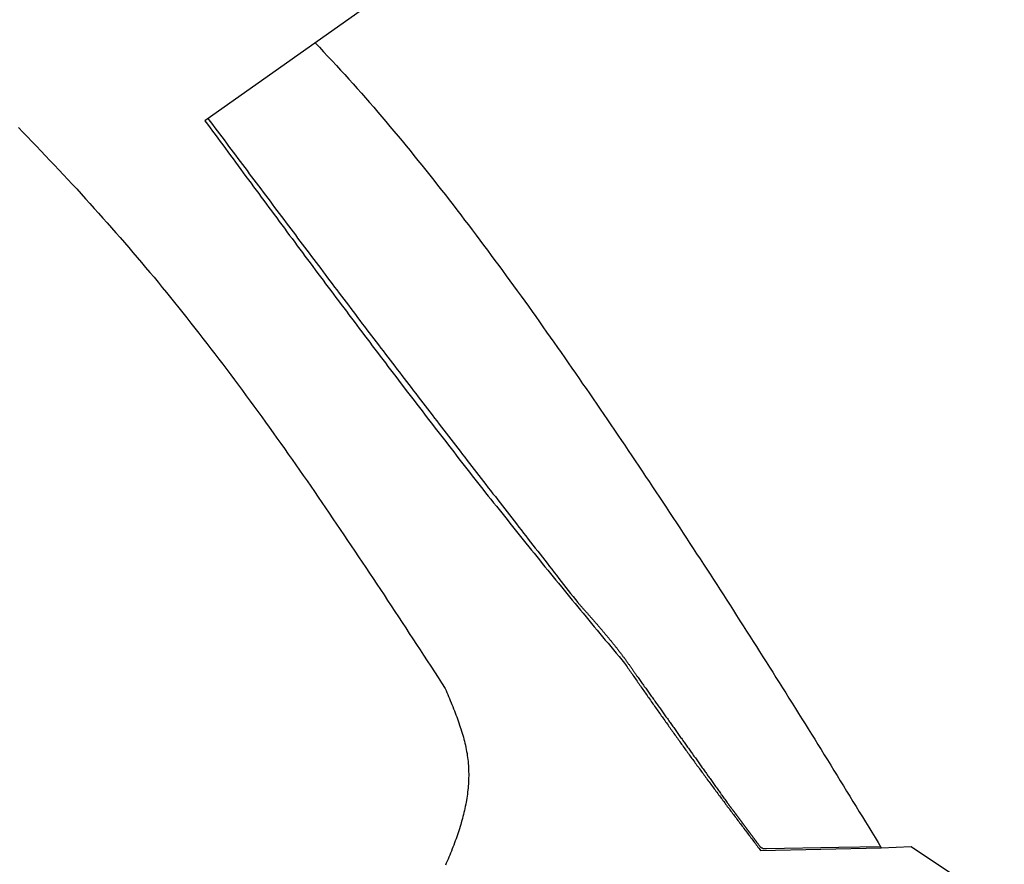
# Model space of a CAD drawing. Extents: x 562 to 7231, y 5767 to 12226.
# Tile 81 of 83: x 5182 to 5658, y 11056 to 11465. Entities that reach past the tile are written whole.
import ezdxf

# ---------------------------------------------------------------- set-up
doc = ezdxf.new("R2010")
doc.units = 0
doc.layers.add('CAR', color=10, linetype='CONTINUOUS')

msp = doc.modelspace()

# ---------------------------------------------------------------- linework, layer by layer
at = {"layer": 'CAR'}
for p, q in [((5363.173, 11480.724), (5271.286, 11415.805)), ((5540.082, 11063.039), (5598.47, 11064.386)), ((5542.967, 11063.967), (5577.987, 11064.62)), ((5577.987, 11064.62), (5598.073, 11065.036)), ((5598.47, 11064.386), (5612.96, 11065.038)), ((5612.96, 11065.038), (5657.953, 11034.953))]:
    msp.add_line(p, q, dxfattribs=at)
for points in [[(5324.62, 11453.5, 0), (5326.68, 11451.3, 0), (5328.74, 11449.1, 0), (5330.79, 11446.9, 0), (5332.84, 11444.7, 0), (5334.88, 11442.5, 0), (5336.91, 11440.3, 0), (5338.93, 11438.1, 0), (5340.95, 11435.9, 0), (5342.97, 11433.6, 0), (5344.97, 11431.4, 0), (5346.97, 11429.1, 0), (5348.97, 11426.8, 0), (5350.95, 11424.6, 0), (5352.94, 11422.3, 0), (5354.91, 11420, 0), (5356.88, 11417.7, 0), (5358.84, 11415.4, 0), (5360.8, 11413, 0), (5362.75, 11410.7, 0), (5364.7, 11408.4, 0), (5366.64, 11406.1, 0), (5368.57, 11403.7, 0), (5370.5, 11401.4, 0), (5372.42, 11399, 0), (5374.34, 11396.6, 0), (5376.25, 11394.3, 0), (5378.16, 11391.9, 0), (5380.06, 11389.5, 0), (5381.95, 11387.1, 0), (5383.84, 11384.7, 0), (5385.73, 11382.3, 0), (5387.61, 11379.9, 0), (5389.48, 11377.5, 0), (5391.35, 11375.1, 0), (5393.22, 11372.7, 0), (5395.08, 11370.3, 0), (5396.93, 11367.8, 0), (5398.78, 11365.4, 0), (5400.62, 11363, 0), (5402.46, 11360.5, 0), (5404.3, 11358.1, 0), (5406.13, 11355.7, 0), (5407.96, 11353.2, 0), (5409.78, 11350.7, 0), (5411.59, 11348.3, 0), (5413.41, 11345.8, 0), (5415.21, 11343.4, 0), (5417.02, 11340.9, 0), (5418.82, 11338.4, 0), (5420.61, 11336, 0), (5422.4, 11333.5, 0), (5424.19, 11331, 0), (5425.97, 11328.5, 0), (5427.75, 11326.1, 0), (5429.52, 11323.6, 0), (5431.29, 11321.1, 0), (5433.06, 11318.6, 0), (5434.82, 11316.1, 0), (5436.58, 11313.6, 0), (5438.34, 11311.2, 0), (5440.09, 11308.7, 0), (5441.84, 11306.2, 0), (5443.58, 11303.7, 0), (5445.32, 11301.2, 0), (5447.06, 11298.7, 0), (5448.79, 11296.2, 0), (5450.52, 11293.7, 0), (5452.25, 11291.2, 0), (5453.98, 11288.7, 0), (5455.7, 11286.3, 0), (5457.41, 11283.8, 0), (5459.13, 11281.3, 0), (5460.84, 11278.8, 0), (5462.55, 11276.3, 0), (5464.25, 11273.8, 0), (5465.95, 11271.3, 0), (5467.65, 11268.8, 0), (5469.34, 11266.3, 0), (5471.04, 11263.8, 0), (5472.73, 11261.3, 0), (5474.41, 11258.9, 0), (5476.09, 11256.4, 0), (5477.77, 11253.9, 0), (5479.45, 11251.4, 0), (5481.12, 11248.9, 0), (5482.79, 11246.4, 0), (5484.46, 11243.9, 0), (5486.13, 11241.4, 0), (5487.79, 11238.9, 0), (5489.45, 11236.4, 0), (5491.11, 11233.9, 0), (5492.76, 11231.4, 0), (5494.41, 11229, 0), (5496.06, 11226.5, 0), (5497.7, 11224, 0), (5499.35, 11221.5, 0), (5500.99, 11219, 0), (5502.62, 11216.5, 0), (5504.26, 11214, 0), (5505.89, 11211.5, 0), (5507.52, 11209, 0), (5509.15, 11206.5, 0), (5510.77, 11204, 0), (5512.39, 11201.5, 0), (5514.01, 11199, 0), (5515.63, 11196.6, 0), (5517.25, 11194.1, 0), (5518.86, 11191.6, 0), (5520.47, 11189.1, 0), (5522.08, 11186.6, 0), (5523.68, 11184.1, 0), (5525.28, 11181.6, 0), (5526.89, 11179.1, 0), (5528.48, 11176.6, 0), (5530.08, 11174.1, 0), (5531.67, 11171.6, 0), (5533.27, 11169.1, 0), (5534.86, 11166.6, 0), (5536.44, 11164.1, 0), (5538.03, 11161.7, 0), (5539.61, 11159.2, 0), (5541.19, 11156.7, 0), (5542.77, 11154.2, 0), (5544.35, 11151.7, 0), (5545.93, 11149.2, 0), (5547.5, 11146.7, 0), (5549.07, 11144.2, 0), (5550.64, 11141.7, 0), (5552.21, 11139.2, 0), (5553.77, 11136.7, 0), (5555.34, 11134.2, 0), (5556.9, 11131.7, 0), (5558.46, 11129.2, 0), (5560.02, 11126.7, 0), (5561.57, 11124.2, 0), (5563.13, 11121.8, 0), (5564.68, 11119.3, 0), (5566.23, 11116.8, 0), (5567.78, 11114.3, 0), (5569.33, 11111.8, 0), (5570.88, 11109.3, 0), (5572.42, 11106.8, 0), (5573.97, 11104.3, 0), (5575.51, 11101.8, 0), (5577.05, 11099.3, 0), (5578.59, 11096.8, 0), (5580.13, 11094.3, 0), (5581.66, 11091.8, 0), (5583.2, 11089.3, 0), (5584.73, 11086.8, 0), (5586.26, 11084.3, 0), (5587.79, 11081.8, 0), (5589.32, 11079.4, 0), (5590.85, 11076.9, 0), (5592.38, 11074.4, 0), (5593.9, 11071.9, 0), (5595.42, 11069.4, 0), (5596.95, 11066.9, 0), (5598.47, 11064.4, 0)], [(5271.29, 11415.8, 0), (5272.53, 11414.1, 0), (5273.77, 11412.4, 0), (5275, 11410.8, 0), (5276.24, 11409.1, 0), (5277.48, 11407.4, 0), (5278.72, 11405.7, 0), (5279.96, 11404.1, 0), (5281.2, 11402.4, 0), (5282.44, 11400.7, 0), (5283.68, 11399, 0), (5284.92, 11397.3, 0), (5286.16, 11395.7, 0), (5287.4, 11394, 0), (5288.64, 11392.3, 0), (5289.88, 11390.6, 0), (5291.12, 11388.9, 0), (5292.36, 11387.3, 0), (5293.6, 11385.6, 0), (5294.85, 11383.9, 0), (5296.09, 11382.2, 0), (5297.33, 11380.6, 0), (5298.57, 11378.9, 0), (5299.81, 11377.2, 0), (5301.05, 11375.5, 0), (5302.3, 11373.9, 0), (5303.54, 11372.2, 0), (5304.78, 11370.5, 0), (5306.02, 11368.8, 0), (5307.27, 11367.1, 0), (5308.51, 11365.5, 0), (5309.75, 11363.8, 0), (5311, 11362.1, 0), (5312.24, 11360.4, 0), (5313.49, 11358.8, 0), (5314.73, 11357.1, 0), (5315.98, 11355.4, 0), (5317.22, 11353.7, 0), (5318.47, 11352.1, 0), (5319.71, 11350.4, 0), (5320.96, 11348.7, 0), (5322.21, 11347.1, 0), (5323.45, 11345.4, 0), (5324.7, 11343.7, 0), (5325.95, 11342, 0), (5327.2, 11340.4, 0), (5328.45, 11338.7, 0), (5329.7, 11337, 0), (5330.95, 11335.4, 0), (5332.2, 11333.7, 0), (5333.45, 11332, 0), (5334.7, 11330.3, 0), (5335.95, 11328.7, 0), (5337.2, 11327, 0), (5338.46, 11325.3, 0), (5339.71, 11323.7, 0), (5340.96, 11322, 0), (5342.22, 11320.3, 0), (5343.47, 11318.7, 0), (5344.73, 11317, 0), (5345.98, 11315.3, 0), (5347.24, 11313.7, 0), (5348.49, 11312, 0), (5349.75, 11310.3, 0), (5351.01, 11308.7, 0), (5352.27, 11307, 0), (5353.53, 11305.4, 0), (5354.79, 11303.7, 0), (5356.05, 11302, 0), (5357.31, 11300.4, 0), (5358.57, 11298.7, 0), (5359.83, 11297, 0), (5361.1, 11295.4, 0), (5362.36, 11293.7, 0), (5363.62, 11292.1, 0), (5364.89, 11290.4, 0), (5366.15, 11288.7, 0), (5367.42, 11287.1, 0), (5368.69, 11285.4, 0), (5369.96, 11283.8, 0), (5371.22, 11282.1, 0), (5372.49, 11280.5, 0), (5373.76, 11278.8, 0), (5375.03, 11277.2, 0), (5376.31, 11275.5, 0), (5377.58, 11273.9, 0), (5378.85, 11272.2, 0), (5380.13, 11270.5, 0), (5381.4, 11268.9, 0), (5382.68, 11267.2, 0), (5383.95, 11265.6, 0), (5385.23, 11263.9, 0), (5386.51, 11262.3, 0), (5387.79, 11260.7, 0), (5389.07, 11259, 0), (5390.35, 11257.4, 0), (5391.63, 11255.7, 0), (5392.91, 11254.1, 0), (5394.19, 11252.4, 0), (5395.48, 11250.8, 0), (5396.76, 11249.1, 0), (5398.05, 11247.5, 0), (5399.33, 11245.9, 0), (5400.62, 11244.2, 0), (5401.91, 11242.6, 0), (5403.2, 11240.9, 0), (5404.49, 11239.3, 0), (5405.78, 11237.7, 0), (5407.08, 11236, 0), (5408.37, 11234.4, 0), (5409.66, 11232.8, 0), (5410.96, 11231.1, 0), (5412.26, 11229.5, 0), (5413.55, 11227.9, 0), (5414.85, 11226.2, 0), (5416.15, 11224.6, 0), (5417.45, 11223, 0), (5418.76, 11221.3, 0), (5420.06, 11219.7, 0), (5421.36, 11218.1, 0), (5422.67, 11216.4, 0), (5423.98, 11214.8, 0), (5425.28, 11213.2, 0), (5426.59, 11211.6, 0), (5427.9, 11209.9, 0), (5429.21, 11208.3, 0), (5430.52, 11206.7, 0), (5431.84, 11205.1, 0), (5433.15, 11203.5, 0), (5434.47, 11201.8, 0), (5435.78, 11200.2, 0), (5437.1, 11198.6, 0), (5438.42, 11197, 0), (5439.74, 11195.4, 0), (5441.06, 11193.8, 0), (5442.38, 11192.2, 0), (5443.7, 11190.5, 0), (5445.03, 11188.9, 0), (5446.35, 11187.3, 0), (5447.67, 11185.7, 0), (5449, 11184.1, 0), (5450.32, 11182.5, 0), (5451.65, 11180.9, 0), (5452.98, 11179.3, 0), (5454.31, 11177.7, 0), (5455.63, 11176, 0), (5456.96, 11174.4, 0), (5458.29, 11172.8, 0), (5459.62, 11171.2, 0), (5460.95, 11169.6, 0), (5462.28, 11168, 0), (5463.61, 11166.4, 0), (5464.94, 11164.8, 0), (5466.28, 11163.2, 0), (5467.61, 11161.6, 0), (5468.94, 11160, 0), (5470.27, 11158.4, 0), (5471.6, 11156.8, 0), (5472.93, 11155.2, 0), (5474.27, 11153.6, 0)], [(5272.78, 11416.9, 0), (5273.89, 11415.4, 0), (5275, 11413.9, 0), (5276.11, 11412.4, 0), (5277.22, 11410.9, 0), (5278.34, 11409.5, 0), (5279.45, 11408, 0), (5280.56, 11406.5, 0), (5281.67, 11405, 0), (5282.78, 11403.5, 0), (5283.89, 11402, 0), (5285, 11400.6, 0), (5286.11, 11399.1, 0), (5287.22, 11397.6, 0), (5288.34, 11396.1, 0), (5289.45, 11394.6, 0), (5290.56, 11393.2, 0), (5291.67, 11391.7, 0), (5292.78, 11390.2, 0), (5293.89, 11388.7, 0), (5295.01, 11387.2, 0), (5296.12, 11385.7, 0), (5297.23, 11384.3, 0), (5298.34, 11382.8, 0), (5299.45, 11381.3, 0), (5300.57, 11379.8, 0), (5301.68, 11378.3, 0), (5302.79, 11376.9, 0), (5303.9, 11375.4, 0), (5305.02, 11373.9, 0), (5306.13, 11372.4, 0), (5307.24, 11370.9, 0), (5308.35, 11369.5, 0), (5309.47, 11368, 0), (5310.58, 11366.5, 0), (5311.69, 11365, 0), (5312.81, 11363.5, 0), (5313.92, 11362.1, 0), (5315.04, 11360.6, 0), (5316.15, 11359.1, 0), (5317.26, 11357.6, 0), (5318.38, 11356.1, 0), (5319.49, 11354.7, 0), (5320.61, 11353.2, 0), (5321.72, 11351.7, 0), (5322.84, 11350.2, 0), (5323.95, 11348.7, 0), (5325.07, 11347.3, 0), (5326.18, 11345.8, 0), (5327.3, 11344.3, 0), (5328.42, 11342.8, 0), (5329.53, 11341.4, 0), (5330.65, 11339.9, 0), (5331.77, 11338.4, 0), (5332.88, 11336.9, 0), (5334, 11335.4, 0), (5335.12, 11334, 0), (5336.23, 11332.5, 0), (5337.35, 11331, 0), (5338.47, 11329.5, 0), (5339.59, 11328.1, 0), (5340.71, 11326.6, 0), (5341.83, 11325.1, 0), (5342.94, 11323.6, 0), (5344.06, 11322.2, 0), (5345.18, 11320.7, 0), (5346.3, 11319.2, 0), (5347.42, 11317.7, 0), (5348.54, 11316.3, 0), (5349.66, 11314.8, 0), (5350.79, 11313.3, 0), (5351.91, 11311.8, 0), (5353.03, 11310.4, 0), (5354.15, 11308.9, 0), (5355.27, 11307.4, 0), (5356.39, 11305.9, 0), (5357.52, 11304.5, 0), (5358.64, 11303, 0), (5359.76, 11301.5, 0), (5360.89, 11300.1, 0), (5362.01, 11298.6, 0), (5363.14, 11297.1, 0), (5364.26, 11295.6, 0), (5365.39, 11294.2, 0), (5366.51, 11292.7, 0), (5367.64, 11291.2, 0), (5368.76, 11289.8, 0), (5369.89, 11288.3, 0), (5371.02, 11286.8, 0), (5372.14, 11285.3, 0), (5373.27, 11283.9, 0), (5374.4, 11282.4, 0), (5375.53, 11280.9, 0), (5376.66, 11279.5, 0), (5377.78, 11278, 0), (5378.91, 11276.5, 0), (5380.04, 11275.1, 0), (5381.17, 11273.6, 0), (5382.3, 11272.1, 0), (5383.43, 11270.7, 0), (5384.56, 11269.2, 0), (5385.69, 11267.7, 0), (5386.83, 11266.3, 0), (5387.96, 11264.8, 0), (5389.09, 11263.3, 0), (5390.22, 11261.9, 0), (5391.35, 11260.4, 0), (5392.49, 11258.9, 0), (5393.62, 11257.5, 0), (5394.75, 11256, 0), (5395.89, 11254.5, 0), (5397.02, 11253.1, 0), (5398.15, 11251.6, 0), (5399.29, 11250.1, 0), (5400.42, 11248.7, 0), (5401.56, 11247.2, 0), (5402.69, 11245.8, 0), (5403.83, 11244.3, 0), (5404.96, 11242.8, 0), (5406.1, 11241.4, 0), (5407.23, 11239.9, 0), (5408.37, 11238.4, 0), (5409.51, 11237, 0), (5410.64, 11235.5, 0), (5411.78, 11234.1, 0), (5412.92, 11232.6, 0), (5414.05, 11231.1, 0), (5415.19, 11229.7, 0), (5416.33, 11228.2, 0), (5417.46, 11226.7, 0), (5418.6, 11225.3, 0), (5419.74, 11223.8, 0), (5420.88, 11222.4, 0), (5422.01, 11220.9, 0), (5423.15, 11219.4, 0), (5424.29, 11218, 0), (5425.43, 11216.5, 0), (5426.57, 11215.1, 0), (5427.71, 11213.6, 0), (5428.84, 11212.1, 0), (5429.98, 11210.7, 0), (5431.12, 11209.2, 0), (5432.26, 11207.7, 0), (5433.4, 11206.3, 0), (5434.54, 11204.8, 0), (5435.68, 11203.4, 0), (5436.82, 11201.9, 0), (5437.96, 11200.4, 0), (5439.1, 11199, 0), (5440.24, 11197.5, 0), (5441.38, 11196.1, 0), (5442.51, 11194.6, 0), (5443.65, 11193.1, 0), (5444.79, 11191.7, 0), (5445.93, 11190.2, 0), (5447.07, 11188.8, 0), (5448.21, 11187.3, 0), (5449.35, 11185.8, 0), (5450.49, 11184.4, 0), (5451.63, 11182.9, 0)], [(5181.06, 11412.5, 0), (5183.26, 11410.3, 0), (5185.46, 11408, 0), (5187.65, 11405.7, 0), (5189.84, 11403.5, 0), (5192.02, 11401.2, 0), (5194.2, 11398.9, 0), (5196.37, 11396.6, 0), (5198.54, 11394.3, 0), (5200.7, 11392, 0), (5202.85, 11389.7, 0), (5205, 11387.4, 0), (5207.15, 11385.1, 0), (5209.29, 11382.8, 0), (5211.42, 11380.4, 0), (5213.55, 11378.1, 0), (5215.67, 11375.8, 0), (5217.78, 11373.4, 0), (5219.89, 11371.1, 0), (5221.99, 11368.7, 0), (5224.09, 11366.4, 0), (5226.18, 11364, 0), (5228.26, 11361.6, 0), (5230.33, 11359.3, 0), (5232.4, 11356.9, 0), (5234.46, 11354.5, 0), (5236.52, 11352.1, 0), (5238.57, 11349.7, 0), (5240.61, 11347.3, 0), (5242.64, 11344.9, 0), (5244.67, 11342.5, 0), (5246.69, 11340.1, 0), (5248.7, 11337.7, 0), (5250.7, 11335.2, 0), (5252.7, 11332.8, 0), (5254.69, 11330.3, 0), (5256.67, 11327.9, 0), (5258.65, 11325.4, 0), (5260.62, 11323, 0), (5262.58, 11320.5, 0), (5264.54, 11318, 0), (5266.49, 11315.6, 0), (5268.43, 11313.1, 0), (5270.37, 11310.6, 0), (5272.3, 11308.1, 0), (5274.23, 11305.6, 0), (5276.15, 11303.1, 0), (5278.06, 11300.6, 0), (5279.97, 11298.1, 0), (5281.87, 11295.5, 0), (5283.77, 11293, 0), (5285.66, 11290.5, 0), (5287.55, 11288, 0), (5289.43, 11285.4, 0), (5291.31, 11282.9, 0), (5293.18, 11280.3, 0), (5295.04, 11277.8, 0), (5296.9, 11275.2, 0), (5298.76, 11272.7, 0), (5300.61, 11270.1, 0), (5302.46, 11267.6, 0), (5304.3, 11265, 0), (5306.14, 11262.4, 0), (5307.97, 11259.8, 0), (5309.8, 11257.3, 0), (5311.63, 11254.7, 0), (5313.45, 11252.1, 0), (5315.26, 11249.5, 0), (5317.08, 11246.9, 0), (5318.89, 11244.3, 0), (5320.69, 11241.7, 0), (5322.5, 11239.1, 0), (5324.29, 11236.5, 0), (5326.09, 11233.9, 0), (5327.88, 11231.3, 0), (5329.67, 11228.7, 0), (5331.46, 11226.1, 0), (5333.24, 11223.4, 0), (5335.02, 11220.8, 0), (5336.8, 11218.2, 0), (5338.57, 11215.6, 0), (5340.34, 11212.9, 0), (5342.11, 11210.3, 0), (5343.88, 11207.7, 0), (5345.64, 11205, 0), (5347.4, 11202.4, 0), (5349.16, 11199.8, 0), (5350.92, 11197.1, 0), (5352.68, 11194.5, 0), (5354.43, 11191.8, 0), (5356.18, 11189.2, 0), (5357.93, 11186.6, 0), (5359.68, 11183.9, 0), (5361.43, 11181.3, 0), (5363.18, 11178.6, 0), (5364.92, 11176, 0), (5366.66, 11173.3, 0), (5368.41, 11170.7, 0), (5370.15, 11168, 0), (5371.89, 11165.3, 0), (5373.63, 11162.7, 0), (5375.37, 11160, 0), (5377.11, 11157.4, 0), (5378.84, 11154.7, 0), (5380.58, 11152.1, 0), (5382.32, 11149.4, 0), (5384.05, 11146.7, 0), (5385.79, 11144.1, 0), (5387.52, 11141.4, 0)], [(5451.63, 11182.9, 0), (5451.83, 11182.7, 0), (5452.02, 11182.5, 0), (5452.22, 11182.3, 0), (5452.41, 11182.1, 0), (5452.61, 11181.8, 0), (5452.8, 11181.6, 0), (5453, 11181.4, 0), (5453.19, 11181.2, 0), (5453.39, 11181, 0), (5453.58, 11180.7, 0), (5453.78, 11180.5, 0), (5453.97, 11180.3, 0), (5454.17, 11180.1, 0), (5454.36, 11179.9, 0), (5454.56, 11179.6, 0), (5454.75, 11179.4, 0), (5454.95, 11179.2, 0), (5455.14, 11179, 0), (5455.34, 11178.8, 0), (5455.53, 11178.5, 0), (5455.73, 11178.3, 0), (5455.92, 11178.1, 0), (5456.12, 11177.9, 0), (5456.31, 11177.7, 0), (5456.51, 11177.4, 0), (5456.7, 11177.2, 0), (5456.9, 11177, 0), (5457.09, 11176.8, 0), (5457.28, 11176.6, 0), (5457.48, 11176.4, 0), (5457.67, 11176.1, 0), (5457.87, 11175.9, 0), (5458.06, 11175.7, 0), (5458.25, 11175.5, 0), (5458.45, 11175.2, 0), (5458.64, 11175, 0), (5458.83, 11174.8, 0), (5459.03, 11174.6, 0), (5459.22, 11174.4, 0), (5459.41, 11174.1, 0), (5459.61, 11173.9, 0), (5459.8, 11173.7, 0), (5459.99, 11173.5, 0), (5460.18, 11173.3, 0), (5460.38, 11173, 0), (5460.57, 11172.8, 0), (5460.76, 11172.6, 0), (5460.95, 11172.4, 0), (5461.14, 11172.2, 0), (5461.33, 11171.9, 0), (5461.53, 11171.7, 0), (5461.72, 11171.5, 0), (5461.91, 11171.3, 0), (5462.1, 11171, 0), (5462.29, 11170.8, 0), (5462.48, 11170.6, 0), (5462.67, 11170.4, 0), (5462.86, 11170.2, 0), (5463.05, 11169.9, 0), (5463.24, 11169.7, 0), (5463.43, 11169.5, 0), (5463.62, 11169.3, 0), (5463.81, 11169, 0), (5464, 11168.8, 0), (5464.19, 11168.6, 0), (5464.38, 11168.4, 0), (5464.57, 11168.1, 0), (5464.76, 11167.9, 0), (5464.94, 11167.7, 0), (5465.13, 11167.5, 0), (5465.32, 11167.2, 0), (5465.51, 11167, 0), (5465.69, 11166.8, 0), (5465.88, 11166.6, 0), (5466.07, 11166.3, 0), (5466.26, 11166.1, 0), (5466.44, 11165.9, 0), (5466.63, 11165.7, 0), (5466.81, 11165.4, 0), (5467, 11165.2, 0), (5467.19, 11165, 0), (5467.37, 11164.8, 0), (5467.56, 11164.5, 0), (5467.74, 11164.3, 0), (5467.93, 11164.1, 0), (5468.11, 11163.9, 0), (5468.29, 11163.6, 0), (5468.48, 11163.4, 0), (5468.66, 11163.2, 0), (5468.84, 11162.9, 0), (5469.03, 11162.7, 0), (5469.21, 11162.5, 0), (5469.39, 11162.3, 0), (5469.57, 11162, 0), (5469.76, 11161.8, 0), (5469.94, 11161.6, 0), (5470.12, 11161.3, 0), (5470.3, 11161.1, 0), (5470.48, 11160.9, 0), (5470.66, 11160.7, 0), (5470.84, 11160.4, 0), (5471.02, 11160.2, 0), (5471.2, 11160, 0), (5471.38, 11159.7, 0), (5471.56, 11159.5, 0), (5471.74, 11159.3, 0), (5471.92, 11159, 0), (5472.09, 11158.8, 0), (5472.27, 11158.6, 0), (5472.45, 11158.3, 0), (5472.62, 11158.1, 0), (5472.8, 11157.9, 0), (5472.98, 11157.6, 0), (5473.15, 11157.4, 0), (5473.33, 11157.2, 0), (5473.5, 11156.9, 0), (5473.68, 11156.7, 0), (5473.85, 11156.5, 0), (5474.03, 11156.2, 0), (5474.2, 11156, 0), (5474.37, 11155.8, 0), (5474.55, 11155.5, 0), (5474.72, 11155.3, 0), (5474.89, 11155.1, 0), (5475.07, 11154.8, 0), (5475.24, 11154.6, 0), (5475.41, 11154.3, 0), (5475.58, 11154.1, 0), (5475.75, 11153.9, 0), (5475.92, 11153.6, 0), (5476.09, 11153.4, 0), (5476.26, 11153.2, 0), (5476.43, 11152.9, 0), (5476.6, 11152.7, 0), (5476.77, 11152.4, 0), (5476.94, 11152.2, 0), (5477.11, 11152, 0), (5477.28, 11151.7, 0), (5477.45, 11151.5, 0), (5477.62, 11151.2, 0), (5477.78, 11151, 0), (5477.95, 11150.8, 0), (5478.12, 11150.5, 0), (5478.29, 11150.3, 0), (5478.46, 11150, 0), (5478.62, 11149.8, 0), (5478.79, 11149.6, 0), (5478.96, 11149.3, 0), (5479.13, 11149.1, 0), (5479.29, 11148.8, 0), (5479.46, 11148.6, 0), (5479.63, 11148.4, 0), (5479.79, 11148.1, 0), (5479.96, 11147.9, 0), (5480.13, 11147.6, 0), (5480.29, 11147.4, 0), (5480.46, 11147.2, 0), (5480.63, 11146.9, 0), (5480.8, 11146.7, 0)], [(5474.27, 11153.6, 0), (5474.67, 11153, 0), (5475.07, 11152.4, 0), (5475.48, 11151.8, 0), (5475.88, 11151.2, 0), (5476.28, 11150.7, 0), (5476.69, 11150.1, 0), (5477.09, 11149.5, 0), (5477.49, 11148.9, 0), (5477.9, 11148.4, 0), (5478.3, 11147.8, 0), (5478.7, 11147.2, 0), (5479.11, 11146.6, 0), (5479.51, 11146.1, 0), (5479.91, 11145.5, 0), (5480.32, 11144.9, 0), (5480.72, 11144.3, 0), (5481.13, 11143.7, 0), (5481.53, 11143.2, 0), (5481.93, 11142.6, 0), (5482.34, 11142, 0), (5482.74, 11141.4, 0), (5483.15, 11140.9, 0), (5483.55, 11140.3, 0), (5483.95, 11139.7, 0), (5484.36, 11139.1, 0), (5484.76, 11138.6, 0), (5485.17, 11138, 0), (5485.57, 11137.4, 0), (5485.98, 11136.8, 0), (5486.38, 11136.3, 0), (5486.79, 11135.7, 0), (5487.19, 11135.1, 0), (5487.6, 11134.5, 0), (5488, 11134, 0), (5488.41, 11133.4, 0), (5488.81, 11132.8, 0), (5489.22, 11132.2, 0), (5489.62, 11131.7, 0), (5490.03, 11131.1, 0), (5490.44, 11130.5, 0), (5490.84, 11129.9, 0), (5491.25, 11129.4, 0), (5491.65, 11128.8, 0), (5492.06, 11128.2, 0), (5492.47, 11127.6, 0), (5492.87, 11127.1, 0), (5493.28, 11126.5, 0), (5493.69, 11125.9, 0), (5494.1, 11125.3, 0), (5494.5, 11124.8, 0), (5494.91, 11124.2, 0), (5495.32, 11123.6, 0), (5495.73, 11123, 0), (5496.13, 11122.5, 0), (5496.54, 11121.9, 0), (5496.95, 11121.3, 0), (5497.36, 11120.7, 0), (5497.77, 11120.2, 0), (5498.18, 11119.6, 0), (5498.59, 11119, 0), (5499, 11118.5, 0), (5499.41, 11117.9, 0), (5499.82, 11117.3, 0), (5500.23, 11116.7, 0), (5500.64, 11116.2, 0), (5501.05, 11115.6, 0), (5501.46, 11115, 0), (5501.87, 11114.4, 0), (5502.28, 11113.9, 0), (5502.69, 11113.3, 0), (5503.1, 11112.7, 0), (5503.51, 11112.2, 0), (5503.93, 11111.6, 0), (5504.34, 11111, 0), (5504.75, 11110.5, 0), (5505.16, 11109.9, 0), (5505.58, 11109.3, 0), (5505.99, 11108.7, 0), (5506.4, 11108.2, 0), (5506.82, 11107.6, 0), (5507.23, 11107, 0), (5507.65, 11106.5, 0), (5508.06, 11105.9, 0), (5508.48, 11105.3, 0), (5508.89, 11104.8, 0), (5509.31, 11104.2, 0), (5509.72, 11103.6, 0), (5510.14, 11103.1, 0), (5510.55, 11102.5, 0), (5510.97, 11101.9, 0), (5511.39, 11101.4, 0), (5511.8, 11100.8, 0), (5512.22, 11100.2, 0), (5512.64, 11099.7, 0), (5513.06, 11099.1, 0), (5513.47, 11098.5, 0), (5513.89, 11098, 0), (5514.31, 11097.4, 0), (5514.73, 11096.8, 0), (5515.15, 11096.3, 0), (5515.57, 11095.7, 0), (5515.98, 11095.1, 0), (5516.4, 11094.6, 0), (5516.82, 11094, 0), (5517.24, 11093.4, 0), (5517.66, 11092.9, 0), (5518.08, 11092.3, 0), (5518.5, 11091.7, 0), (5518.92, 11091.2, 0), (5519.34, 11090.6, 0), (5519.76, 11090, 0), (5520.18, 11089.5, 0), (5520.61, 11088.9, 0), (5521.03, 11088.3, 0), (5521.45, 11087.8, 0), (5521.87, 11087.2, 0), (5522.29, 11086.7, 0), (5522.71, 11086.1, 0), (5523.13, 11085.5, 0), (5523.56, 11085, 0), (5523.98, 11084.4, 0), (5524.4, 11083.8, 0), (5524.82, 11083.3, 0), (5525.25, 11082.7, 0), (5525.67, 11082.1, 0), (5526.09, 11081.6, 0), (5526.51, 11081, 0), (5526.94, 11080.5, 0), (5527.36, 11079.9, 0), (5527.78, 11079.3, 0), (5528.21, 11078.8, 0), (5528.63, 11078.2, 0), (5529.05, 11077.6, 0), (5529.48, 11077.1, 0), (5529.9, 11076.5, 0), (5530.32, 11076, 0), (5530.75, 11075.4, 0), (5531.17, 11074.8, 0), (5531.59, 11074.3, 0), (5532.02, 11073.7, 0), (5532.44, 11073.1, 0), (5532.87, 11072.6, 0), (5533.29, 11072, 0), (5533.71, 11071.5, 0), (5534.14, 11070.9, 0), (5534.56, 11070.3, 0), (5534.99, 11069.8, 0), (5535.41, 11069.2, 0), (5535.84, 11068.7, 0), (5536.26, 11068.1, 0), (5536.69, 11067.5, 0), (5537.11, 11067, 0), (5537.53, 11066.4, 0), (5537.96, 11065.8, 0), (5538.38, 11065.3, 0), (5538.81, 11064.7, 0), (5539.23, 11064.2, 0), (5539.66, 11063.6, 0), (5540.08, 11063, 0)], [(5480.8, 11146.7, 0), (5481.13, 11146.2, 0), (5481.47, 11145.7, 0), (5481.81, 11145.2, 0), (5482.15, 11144.8, 0), (5482.49, 11144.3, 0), (5482.82, 11143.8, 0), (5483.16, 11143.4, 0), (5483.5, 11142.9, 0), (5483.84, 11142.4, 0), (5484.18, 11141.9, 0), (5484.51, 11141.5, 0), (5484.85, 11141, 0), (5485.19, 11140.5, 0), (5485.53, 11140, 0), (5485.87, 11139.6, 0), (5486.2, 11139.1, 0), (5486.54, 11138.6, 0), (5486.88, 11138.1, 0), (5487.22, 11137.7, 0), (5487.56, 11137.2, 0), (5487.89, 11136.7, 0), (5488.23, 11136.2, 0), (5488.57, 11135.8, 0), (5488.91, 11135.3, 0), (5489.25, 11134.8, 0), (5489.58, 11134.3, 0), (5489.92, 11133.9, 0), (5490.26, 11133.4, 0), (5490.6, 11132.9, 0), (5490.94, 11132.4, 0), (5491.27, 11132, 0), (5491.61, 11131.5, 0), (5491.95, 11131, 0), (5492.29, 11130.5, 0), (5492.63, 11130.1, 0), (5492.96, 11129.6, 0), (5493.3, 11129.1, 0), (5493.64, 11128.6, 0), (5493.98, 11128.2, 0), (5494.32, 11127.7, 0), (5494.65, 11127.2, 0), (5494.99, 11126.8, 0), (5495.33, 11126.3, 0), (5495.67, 11125.8, 0), (5496.01, 11125.3, 0), (5496.34, 11124.9, 0), (5496.68, 11124.4, 0), (5497.02, 11123.9, 0), (5497.36, 11123.4, 0), (5497.7, 11123, 0), (5498.03, 11122.5, 0), (5498.37, 11122, 0), (5498.71, 11121.5, 0), (5499.05, 11121.1, 0), (5499.39, 11120.6, 0), (5499.72, 11120.1, 0), (5500.06, 11119.6, 0), (5500.4, 11119.2, 0), (5500.74, 11118.7, 0), (5501.08, 11118.2, 0), (5501.41, 11117.7, 0), (5501.75, 11117.3, 0), (5502.09, 11116.8, 0), (5502.43, 11116.3, 0), (5502.77, 11115.8, 0), (5503.1, 11115.4, 0), (5503.44, 11114.9, 0), (5503.78, 11114.4, 0), (5504.12, 11113.9, 0), (5504.46, 11113.5, 0), (5504.79, 11113, 0), (5505.13, 11112.5, 0), (5505.47, 11112, 0), (5505.81, 11111.6, 0), (5506.15, 11111.1, 0), (5506.49, 11110.6, 0), (5506.82, 11110.2, 0), (5507.16, 11109.7, 0), (5507.5, 11109.2, 0), (5507.84, 11108.7, 0), (5508.18, 11108.3, 0), (5508.51, 11107.8, 0), (5508.85, 11107.3, 0), (5509.19, 11106.8, 0), (5509.53, 11106.4, 0), (5509.87, 11105.9, 0), (5510.2, 11105.4, 0), (5510.54, 11104.9, 0), (5510.88, 11104.5, 0), (5511.22, 11104, 0), (5511.56, 11103.5, 0), (5511.89, 11103, 0), (5512.23, 11102.6, 0), (5512.57, 11102.1, 0), (5512.91, 11101.6, 0), (5513.25, 11101.1, 0), (5513.58, 11100.7, 0), (5513.92, 11100.2, 0), (5514.26, 11099.7, 0), (5514.6, 11099.2, 0), (5514.94, 11098.8, 0), (5515.27, 11098.3, 0), (5515.61, 11097.8, 0), (5515.95, 11097.3, 0), (5516.29, 11096.9, 0), (5516.63, 11096.4, 0), (5516.96, 11095.9, 0), (5517.3, 11095.4, 0), (5517.64, 11095, 0), (5517.98, 11094.5, 0), (5518.32, 11094, 0), (5518.65, 11093.6, 0), (5518.99, 11093.1, 0), (5519.33, 11092.6, 0), (5519.67, 11092.1, 0), (5520.01, 11091.7, 0), (5520.34, 11091.2, 0), (5520.68, 11090.7, 0), (5521.02, 11090.2, 0), (5521.36, 11089.8, 0), (5521.7, 11089.3, 0), (5522.03, 11088.8, 0), (5522.37, 11088.3, 0), (5522.71, 11087.9, 0), (5523.05, 11087.4, 0), (5523.39, 11086.9, 0), (5523.72, 11086.4, 0)], [(5387.52, 11141.4, 0), (5387.94, 11140.4, 0), (5388.35, 11139.5, 0), (5388.77, 11138.5, 0), (5389.18, 11137.5, 0), (5389.59, 11136.5, 0), (5389.99, 11135.5, 0), (5390.4, 11134.5, 0), (5390.8, 11133.6, 0), (5391.19, 11132.6, 0), (5391.59, 11131.6, 0), (5391.97, 11130.6, 0), (5392.35, 11129.6, 0), (5392.73, 11128.6, 0), (5393.1, 11127.7, 0), (5393.46, 11126.7, 0), (5393.81, 11125.7, 0), (5394.16, 11124.7, 0), (5394.5, 11123.7, 0), (5394.83, 11122.7, 0), (5395.15, 11121.8, 0), (5395.46, 11120.8, 0), (5395.76, 11119.8, 0), (5396.05, 11118.8, 0), (5396.32, 11117.8, 0), (5396.59, 11116.8, 0), (5396.84, 11115.9, 0), (5397.08, 11114.9, 0), (5397.31, 11113.9, 0), (5397.52, 11112.9, 0), (5397.72, 11111.9, 0), (5397.9, 11110.9, 0), (5398.07, 11110, 0), (5398.22, 11109, 0), (5398.36, 11108, 0), (5398.48, 11107, 0), (5398.58, 11106, 0), (5398.67, 11105, 0), (5398.74, 11104.1, 0), (5398.8, 11103.1, 0), (5398.84, 11102.1, 0), (5398.87, 11101.1, 0), (5398.88, 11100.1, 0), (5398.88, 11099.1, 0), (5398.86, 11098.2, 0), (5398.83, 11097.2, 0), (5398.79, 11096.2, 0), (5398.73, 11095.2, 0), (5398.66, 11094.2, 0), (5398.57, 11093.2, 0), (5398.48, 11092.3, 0), (5398.37, 11091.3, 0), (5398.24, 11090.3, 0), (5398.11, 11089.3, 0), (5397.96, 11088.3, 0), (5397.8, 11087.3, 0), (5397.63, 11086.4, 0), (5397.45, 11085.4, 0), (5397.25, 11084.4, 0), (5397.05, 11083.4, 0), (5396.83, 11082.4, 0), (5396.6, 11081.4, 0), (5396.36, 11080.5, 0), (5396.12, 11079.5, 0), (5395.86, 11078.5, 0), (5395.59, 11077.5, 0), (5395.31, 11076.5, 0), (5395.02, 11075.6, 0), (5394.73, 11074.6, 0), (5394.42, 11073.6, 0), (5394.11, 11072.6, 0), (5393.78, 11071.6, 0), (5393.45, 11070.6, 0), (5393.11, 11069.7, 0), (5392.76, 11068.7, 0), (5392.41, 11067.7, 0), (5392.04, 11066.7, 0), (5391.67, 11065.7, 0), (5391.29, 11064.7, 0), (5390.91, 11063.8, 0), (5390.52, 11062.8, 0), (5390.12, 11061.8, 0), (5389.71, 11060.8, 0), (5389.3, 11059.8, 0), (5388.88, 11058.9, 0), (5388.46, 11057.9, 0), (5388.03, 11056.9, 0), (5387.59, 11055.9, 0)], [(5523.72, 11086.4, 0), (5523.81, 11086.3, 0), (5523.89, 11086.2, 0), (5523.97, 11086.1, 0), (5524.05, 11086, 0), (5524.13, 11085.9, 0), (5524.21, 11085.8, 0), (5524.29, 11085.7, 0), (5524.38, 11085.6, 0), (5524.46, 11085.5, 0), (5524.54, 11085.4, 0), (5524.62, 11085.2, 0), (5524.7, 11085.1, 0), (5524.78, 11085, 0), (5524.86, 11084.9, 0), (5524.94, 11084.8, 0), (5525.03, 11084.7, 0), (5525.11, 11084.6, 0), (5525.19, 11084.5, 0), (5525.27, 11084.4, 0), (5525.35, 11084.3, 0), (5525.43, 11084.2, 0), (5525.51, 11084.1, 0), (5525.6, 11083.9, 0), (5525.68, 11083.8, 0), (5525.76, 11083.7, 0), (5525.84, 11083.6, 0), (5525.92, 11083.5, 0), (5526, 11083.4, 0), (5526.08, 11083.3, 0), (5526.17, 11083.2, 0), (5526.25, 11083.1, 0), (5526.33, 11083, 0), (5526.41, 11082.9, 0), (5526.49, 11082.7, 0), (5526.57, 11082.6, 0), (5526.65, 11082.5, 0), (5526.74, 11082.4, 0), (5526.82, 11082.3, 0), (5526.9, 11082.2, 0), (5526.98, 11082.1, 0), (5527.06, 11082, 0), (5527.14, 11081.9, 0), (5527.22, 11081.8, 0), (5527.3, 11081.7, 0), (5527.39, 11081.6, 0), (5527.47, 11081.4, 0), (5527.55, 11081.3, 0), (5527.63, 11081.2, 0), (5527.71, 11081.1, 0), (5527.79, 11081, 0), (5527.87, 11080.9, 0), (5527.96, 11080.8, 0), (5528.04, 11080.7, 0), (5528.12, 11080.6, 0), (5528.2, 11080.5, 0), (5528.28, 11080.4, 0), (5528.36, 11080.3, 0), (5528.44, 11080.1, 0), (5528.52, 11080, 0), (5528.61, 11079.9, 0), (5528.69, 11079.8, 0), (5528.77, 11079.7, 0), (5528.85, 11079.6, 0), (5528.93, 11079.5, 0), (5529.01, 11079.4, 0), (5529.09, 11079.3, 0), (5529.17, 11079.2, 0), (5529.26, 11079.1, 0), (5529.34, 11079, 0), (5529.42, 11078.8, 0), (5529.5, 11078.7, 0), (5529.58, 11078.6, 0), (5529.66, 11078.5, 0), (5529.74, 11078.4, 0), (5529.82, 11078.3, 0), (5529.91, 11078.2, 0), (5529.99, 11078.1, 0), (5530.07, 11078, 0), (5530.15, 11077.9, 0), (5530.23, 11077.8, 0), (5530.31, 11077.7, 0), (5530.39, 11077.5, 0), (5530.47, 11077.4, 0), (5530.56, 11077.3, 0), (5530.64, 11077.2, 0), (5530.72, 11077.1, 0), (5530.8, 11077, 0), (5530.88, 11076.9, 0), (5530.96, 11076.8, 0), (5531.04, 11076.7, 0), (5531.12, 11076.6, 0), (5531.2, 11076.5, 0), (5531.29, 11076.3, 0), (5531.37, 11076.2, 0), (5531.45, 11076.1, 0), (5531.53, 11076, 0), (5531.61, 11075.9, 0), (5531.69, 11075.8, 0), (5531.77, 11075.7, 0), (5531.85, 11075.6, 0), (5531.93, 11075.5, 0), (5532.02, 11075.4, 0), (5532.1, 11075.3, 0), (5532.18, 11075.2, 0), (5532.26, 11075, 0), (5532.34, 11074.9, 0), (5532.42, 11074.8, 0), (5532.5, 11074.7, 0), (5532.58, 11074.6, 0), (5532.66, 11074.5, 0), (5532.75, 11074.4, 0), (5532.83, 11074.3, 0), (5532.91, 11074.2, 0), (5532.99, 11074.1, 0), (5533.07, 11074, 0), (5533.15, 11073.9, 0), (5533.23, 11073.7, 0), (5533.31, 11073.6, 0), (5533.39, 11073.5, 0), (5533.47, 11073.4, 0), (5533.56, 11073.3, 0), (5533.64, 11073.2, 0), (5533.72, 11073.1, 0), (5533.8, 11073, 0), (5533.88, 11072.9, 0), (5533.96, 11072.8, 0), (5534.04, 11072.7, 0), (5534.12, 11072.6, 0), (5534.2, 11072.4, 0), (5534.28, 11072.3, 0), (5534.36, 11072.2, 0), (5534.45, 11072.1, 0), (5534.53, 11072, 0), (5534.61, 11071.9, 0), (5534.69, 11071.8, 0), (5534.77, 11071.7, 0), (5534.85, 11071.6, 0), (5534.93, 11071.5, 0), (5535.01, 11071.4, 0), (5535.09, 11071.3, 0), (5535.17, 11071.1, 0), (5535.25, 11071, 0), (5535.33, 11070.9, 0), (5535.42, 11070.8, 0), (5535.5, 11070.7, 0), (5535.58, 11070.6, 0), (5535.66, 11070.5, 0), (5535.74, 11070.4, 0), (5535.82, 11070.3, 0), (5535.9, 11070.2, 0), (5535.98, 11070.1, 0), (5536.06, 11070, 0), (5536.14, 11069.9, 0), (5536.22, 11069.7, 0), (5536.3, 11069.6, 0), (5536.38, 11069.5, 0), (5536.47, 11069.4, 0), (5536.55, 11069.3, 0), (5536.63, 11069.2, 0), (5536.71, 11069.1, 0), (5536.79, 11069, 0), (5536.87, 11068.9, 0), (5536.95, 11068.8, 0), (5537.03, 11068.7, 0), (5537.11, 11068.6, 0), (5537.19, 11068.4, 0), (5537.27, 11068.3, 0), (5537.35, 11068.2, 0), (5537.43, 11068.1, 0), (5537.51, 11068, 0), (5537.59, 11067.9, 0), (5537.67, 11067.8, 0), (5537.75, 11067.7, 0), (5537.84, 11067.6, 0), (5537.92, 11067.5, 0), (5538, 11067.4, 0), (5538.08, 11067.3, 0), (5538.16, 11067.1, 0), (5538.24, 11067, 0), (5538.32, 11066.9, 0), (5538.4, 11066.8, 0), (5538.48, 11066.7, 0), (5538.56, 11066.6, 0), (5538.64, 11066.5, 0), (5538.72, 11066.4, 0), (5538.8, 11066.3, 0), (5538.88, 11066.2, 0), (5538.96, 11066.1, 0), (5539.04, 11066, 0), (5539.12, 11065.9, 0), (5539.2, 11065.7, 0), (5539.28, 11065.6, 0), (5539.36, 11065.5, 0), (5539.45, 11065.4, 0), (5539.53, 11065.3, 0), (5539.61, 11065.2, 0), (5539.69, 11065.1, 0), (5539.77, 11065, 0), (5539.86, 11064.9, 0), (5539.95, 11064.8, 0), (5540.05, 11064.7, 0), (5540.15, 11064.6, 0), (5540.26, 11064.5, 0), (5540.37, 11064.5, 0), (5540.48, 11064.4, 0), (5540.6, 11064.4, 0), (5540.72, 11064.3, 0), (5540.84, 11064.3, 0), (5540.97, 11064.2, 0), (5541.1, 11064.2, 0), (5541.23, 11064.1, 0), (5541.37, 11064.1, 0), (5541.51, 11064.1, 0), (5541.65, 11064.1, 0), (5541.79, 11064.1, 0), (5541.93, 11064, 0), (5542.08, 11064, 0), (5542.22, 11064, 0), (5542.37, 11064, 0), (5542.52, 11064, 0), (5542.67, 11064, 0), (5542.82, 11064, 0), (5542.97, 11064, 0)]]:
    msp.add_polyline3d(points, dxfattribs=at)

doc.saveas('drawing.dxf')
